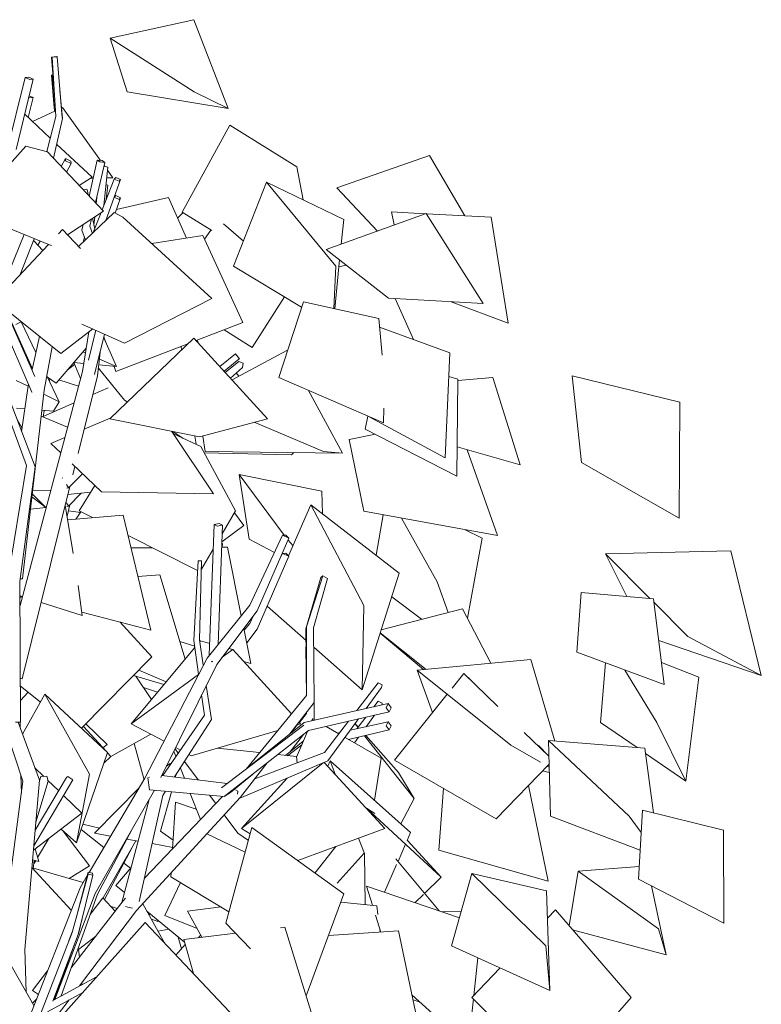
# Model space of a CAD drawing. Header units: millimetres. Extents: x -76432 to -27350, y -300 to 6935.
# Tile 27 of 75: x -70189 to -68536, y 3771 to 5966. Entities that reach past the tile are written whole.
import ezdxf

# ---------------------------------------------------------------- set-up
doc = ezdxf.new("R2010")
doc.units = ezdxf.units.MM
doc.header["$MEASUREMENT"] = 0
doc.layers.add('Nouveau_VRD _ Végétation.VRD', color=7, linetype='Continuous')

# ---------------------------------------------------------------- blocks, each defined once
blk = doc.blocks.new('Élément de coupe_43')
at = {"layer": 'Nouveau_VRD _ Végétation.VRD', "color": 7, "linetype": 'Continuous', "lineweight": 15}
for p, q in [((-69882.3, 4466.5), (-69913.3, 4477)), ((-69912.3, 4271.5), (-69934.3, 4352)), ((-70011.8, 4163.6), (-70048.6, 4172.2)), ((-70033.8, 4079.8), (-70092.3, 4157.1)), ((-70001.7, 4120.6), (-70052.6, 4160.7)), ((-69942.6, 4074.1), (-69957.5, 4085.8)), ((-70079.1, 4051.2), (-70033.8, 4079.8)), ((-69972.5, 3984.4), (-69985.8, 3988.6)), ((-69881.3, 3955.8), (-69895.9, 3960.3)), ((-69881.3, 3955.8), (-69882.1, 3958.7)), ((-69881.3, 3955.8), (-69881.7, 3958.4)), ((-69857.1, 3938.1), (-69881.2, 3933.8)), ((-69829.1, 3894.6), (-69836.1, 3920.7))]:
    blk.add_line(p, q, dxfattribs=at)
blk = doc.blocks.new('Élément de coupe_44')
at = {"layer": 'Nouveau_VRD _ Végétation.VRD', "color": 7, "linetype": 'Continuous', "lineweight": 15}
for p, q in [((-69801, 5966.2), (-69988, 5924.9)), ((-69724.4, 5768.3), (-69801, 5966.2)), ((-69950.1, 5805.7), (-69988, 5924.9)), ((-69800.2, 5805.7), (-69988, 5924.9)), ((-70115.2, 5842.6), (-70118.4, 5842.3)), ((-70118.4, 5842.3), (-70117.3, 5842.1)), ((-70112.6, 5770), (-70118.4, 5842.3)), ((-70117.3, 5842.1), (-70115.1, 5842.3)), ((-70112.1, 5762), (-70117.3, 5842.1)), ((-70159.2, 5792.9), (-70168.1, 5796.8)), ((-69724.4, 5768.3), (-69950.1, 5805.7)), ((-69724.4, 5768.3), (-69800.2, 5805.7)), ((-70170.2, 5747.8), (-70159.2, 5792.9)), ((-70169, 5793), (-70167.1, 5792.1)), ((-70167.1, 5792.1), (-70159.2, 5792.9)), ((-70109.5, 5763.1), (-70161.2, 5739.5)), ((-70093.9, 5770.3), (-70096.2, 5769.2)), ((-70009.4, 5652.4), (-70093.9, 5770.3)), ((-69827.1, 5537.1), (-69721, 5731.3)), ((-69571.8, 5637.9), (-69721, 5731.3)), ((-69276.2, 5663.2), (-69482.6, 5591.1)), ((-69197.6, 5529), (-69276.2, 5663.2)), ((-69999.7, 5638.9), (-70001.4, 5641.2)), ((-69981.6, 5613.6), (-69993.9, 5630.8)), ((-69557.7, 5564.5), (-69571.8, 5637.9)), ((-70025.6, 5613.1), (-70030.8, 5613.1)), ((-70025.6, 5613.3), (-70030.5, 5613.3)), ((-69981.6, 5613.6), (-69995.6, 5613.5)), ((-69981.6, 5613.6), (-69995.6, 5613.5)), ((-69997.2, 5597.8), (-69993.2, 5596.9)), ((-69996.4, 5565.5), (-69993.2, 5596.9)), ((-69392.2, 5495), (-69482.6, 5591.1)), ((-69975.3, 5574), (-69978.5, 5570.5)), ((-69978.5, 5570.4), (-69967.8, 5565.6)), ((-69976.7, 5535.2), (-69964.5, 5569.1)), ((-69964.5, 5569.1), (-69975.3, 5574)), ((-69857.6, 5569.4), (-69973.9, 5542.9)), ((-69967.8, 5565.6), (-69964.5, 5569.1)), ((-69817.9, 5479.3), (-69857.6, 5569.4)), ((-69837.5, 5523.8), (-69825.3, 5536)), ((-69761.4, 5496.1), (-69827.1, 5537.1)), ((-69690.7, 5472.2), (-69735.4, 5510.9)), ((-69777.6, 5476.6), (-69763.2, 5497.2)), ((-70148.9, 5463.4), (-70144.1, 5472.6)), ((-70047.9, 5470), (-70045.3, 5481.9)), ((-69895.1, 5467.1), (-69781.5, 5485)), ((-69692.4, 5290.7), (-69781.5, 5485)), ((-69461.7, 5419.1), (-69477.9, 5415.3)), ((-69671.3, 5235.2), (-69599.4, 5348.4)), ((-69311.8, 5253.1), (-69352.2, 5344.6)), ((-69796.1, 5250.6), (-69692.4, 5290.7)), ((-69671.3, 5235.2), (-69733.4, 5274.8)), ((-69997.4, 5246.5), (-70001.7, 5259)), ((-69791.7, 5245.8), (-69792.8, 5251.9)), ((-69975.1, 5181.6), (-69814.6, 5243.5)), ((-69828.4, 5230.2), (-69829.6, 5237.7)), ((-69594.2, 5228.8), (-69716, 5162.9)), ((-69593, 5226.7), (-69594.2, 5228.8)), ((-70083.5, 5184.7), (-70066.9, 5197.3)), ((-70053.9, 5166), (-70068.8, 5201.9)), ((-69956, 5118.1), (-70014.1, 5189.1)), ((-69975.1, 5181.6), (-69979.1, 5193.3)), ((-70123.3, 5160.8), (-70122.4, 5165.9)), ((-70058.4, 5149.1), (-70102, 5163.2)), ((-69706.6, 5178.6), (-69700.7, 5171.2)), ((-68717.7, 5113.1), (-68957.8, 5172)), ((-68937.2, 4979.2), (-68957.8, 5172)), ((-69992.4, 5145.4), (-70026.4, 5130.4)), ((-69470.2, 4999.9), (-69546, 5139.8)), ((-69949.6, 5114), (-69956, 5118.1)), ((-70136.9, 5080.1), (-70135.2, 5095.1)), ((-70068.3, 5111.8), (-70136.8, 5081.5)), ((-68719.8, 4854.6), (-68717.7, 5113.1)), ((-70183.9, 5055.8), (-70195.2, 5074.4)), ((-70141.4, 5081.9), (-70082.7, 5058)), ((-69512.2, 5003.1), (-69667.1, 5068.5)), ((-69824.8, 5032.6), (-69848.1, 5047.8)), ((-69785.8, 5014.9), (-69846.6, 5042.6)), ((-69796.4, 5019.7), (-69799.2, 5037.9)), ((-69776.2, 5003.1), (-69781, 5037.9)), ((-69396.3, 5041.7), (-69455.2, 5030)), ((-69422.3, 4870.2), (-69455.2, 5030)), ((-69708.2, 4871.1), (-69785.8, 5014.9)), ((-69124.4, 4816.2), (-69191.8, 5007.3)), ((-69583.6, 4996.2), (-69778, 5000.4)), ((-69470.2, 4999.9), (-69776.2, 5003.1)), ((-69583.6, 4996.2), (-69578.3, 5001.1)), ((-69470.2, 4999.9), (-69512.2, 5003.1)), ((-68719.8, 4854.6), (-68937.2, 4979.2)), ((-69678.2, 4808), (-69700.5, 4952)), ((-69516, 4914.9), (-69700.5, 4952)), ((-69600.1, 4816.9), (-69700.5, 4952)), ((-70057, 4871.1), (-70022.2, 4927.5)), ((-70081.9, 4907.4), (-70031.3, 4912.8)), ((-70080.4, 4881.8), (-70052.3, 4910.5)), ((-69514.5, 4864.7), (-69516, 4914.9)), ((-70085, 4889.1), (-70080.4, 4881.8)), ((-70080.4, 4881.8), (-70084, 4880.8)), ((-70083.8, 4859.5), (-70077.5, 4884.7)), ((-69590.5, 4771.1), (-69540.4, 4884.6)), ((-69343.4, 4732.5), (-69540.4, 4884.6)), ((-69422.1, 4659.7), (-69540.4, 4884.6)), ((-70054, 4867.1), (-70080.9, 4871)), ((-70064.2, 4852.9), (-70058.9, 4859.8)), ((-70063.4, 4853), (-70052.8, 4869)), ((-70027, 4856), (-70057, 4871.1)), ((-69738.3, 4819.9), (-69708.2, 4871.1)), ((-69689.5, 4838.6), (-69710.5, 4867)), ((-69124.4, 4816.2), (-69422.3, 4870.2)), ((-69394.7, 4772.2), (-69379.5, 4862.4)), ((-69259.1, 4713.1), (-69338.2, 4854.9)), ((-69738.9, 4802.3), (-69689.5, 4838.6)), ((-69793, 4738.4), (-69947.7, 4816.1)), ((-69621.8, 4778), (-69678.2, 4808)), ((-69158.4, 4810.1), (-69198.3, 4829.6)), ((-69191.5, 4632.1), (-69158.4, 4810.1)), ((-69893.5, 4788.9), (-69941.1, 4788.5)), ((-69726.3, 4790.2), (-69739.4, 4790.1)), ((-69739.1, 4798.1), (-69737.6, 4798.3)), ((-69737.6, 4798.3), (-69739, 4799.1)), ((-69737.9, 4790.1), (-69737.6, 4798.3)), ((-69695.5, 4637.2), (-69726.3, 4790.2)), ((-69580.4, 4794), (-69591.3, 4805.7)), ((-69784.4, 4741.4), (-69758.3, 4785.8)), ((-69660.2, 4607.6), (-69589.3, 4769.9)), ((-69611.5, 4759.6), (-69603.8, 4776.2)), ((-69606.7, 4769.9), (-69606.9, 4770.1)), ((-69595.9, 4776.6), (-69603.8, 4776.2)), ((-69603.8, 4776.2), (-69589.3, 4769.9)), ((-69589.3, 4769.9), (-69595.9, 4776.6)), ((-68604.2, 4782.2), (-68883.7, 4775.5)), ((-68836.4, 4680.3), (-68883.7, 4775.5)), ((-68784.6, 4675.9), (-68883.7, 4775.5)), ((-68536.5, 4504.2), (-68604.2, 4782.2)), ((-69877, 4728.2), (-69925.8, 4724.6)), ((-69820.7, 4540.1), (-69877, 4728.2)), ((-69425.7, 4472), (-69343.4, 4732.5)), ((-69234.4, 4644.5), (-69259.1, 4713.1)), ((-70188.8, 4674.4), (-70187.8, 4681.3)), ((-70188.2, 4678.6), (-70183.6, 4679.2)), ((-69293.5, 4629.2), (-69360.1, 4679.4)), ((-69551.2, 4582.1), (-69638, 4658.4)), ((-69425.7, 4472), (-69422.1, 4659.7)), ((-68700.4, 4591.2), (-68776, 4667.2)), ((-69676.7, 4620), (-69668.9, 4636.6)), ((-69202.2, 4652.9), (-69383.4, 4605.8)), ((-69139.6, 4531.1), (-69202.2, 4652.9)), ((-69689, 4604.8), (-69676.7, 4620)), ((-69674, 4530.4), (-69689.8, 4608.9)), ((-69683.4, 4576.9), (-69660.2, 4607.6)), ((-69289.7, 4517), (-69385.7, 4598.6)), ((-69283.4, 4517.6), (-69385.6, 4598.9)), ((-68536.5, 4504.2), (-68700.4, 4591.2)), ((-69799.3, 4569.5), (-69832.6, 4579.9)), ((-69799.8, 4565.1), (-69799.6, 4569.6)), ((-69551.6, 4567.8), (-69551, 4569.6)), ((-69550.1, 4459.5), (-69551.6, 4567.8)), ((-69425.7, 4472), (-69533.9, 4567)), ((-68536.5, 4504.2), (-68765.2, 4582)), ((-69674, 4530.4), (-69690.3, 4535.5)), ((-68894.7, 4399), (-68883.7, 4532.2)), ((-68675.9, 4500.1), (-68759.1, 4533)), ((-69867.9, 4483.7), (-69935.9, 4504.2)), ((-69895.5, 4450.8), (-69930.9, 4502.7)), ((-69862.6, 4490.1), (-69924.1, 4516.2)), ((-68769, 4399), (-68840.3, 4516.1)), ((-68704.5, 4268.6), (-68675.9, 4500.1)), ((-69549.9, 4459.7), (-69549.9, 4459.7)), ((-69533, 4405.9), (-69533.3, 4443.1)), ((-69400.2, 4434), (-69390.1, 4447.1)), ((-69390.1, 4447.1), (-69381.6, 4442.3)), ((-69381.6, 4442.3), (-69382.5, 4437.9)), ((-69566.1, 4399.4), (-69549.9, 4419.2)), ((-69549.9, 4419.2), (-69549.9, 4421.8)), ((-69417.1, 4389.7), (-69398.3, 4415.4)), ((-69994.5, 4350.1), (-70042, 4396.1)), ((-69586.9, 4374.1), (-69570.2, 4394.5)), ((-69538, 4403.3), (-69536.1, 4407.7)), ((-69531.1, 4404.8), (-69536.1, 4407.7)), ((-69452.7, 4381.8), (-69368.1, 4400.7)), ((-69435.5, 4388.4), (-69441.9, 4396.5)), ((-69434.9, 4389.1), (-69441.7, 4396.8)), ((-69438, 4385.1), (-69418.1, 4410.8)), ((-69368.1, 4400.7), (-69372.6, 4391.6)), ((-69372.6, 4391.6), (-69365.6, 4382.5)), ((-69361.2, 4391.5), (-69368.1, 4400.7)), ((-69365.6, 4382.5), (-69361.2, 4391.5)), ((-68813.5, 4343.3), (-68894.7, 4399)), ((-68704.5, 4268.6), (-68769, 4399)), ((-69986.2, 4323.2), (-69896.8, 4372.8)), ((-69587.5, 4333.1), (-69556.8, 4372.5)), ((-69572.4, 4322), (-69548.1, 4379.2)), ((-69477.9, 4373.9), (-69506.2, 4390.4)), ((-69480.7, 4375.6), (-69475.8, 4376.7)), ((-69456.4, 4361.5), (-69365.6, 4382.5)), ((-69309.9, 4229.5), (-69420.7, 4369.7)), ((-69345, 4287.9), (-69418.2, 4370.3)), ((-70003.9, 4342.7), (-69994.5, 4350.1)), ((-69596.8, 4325.6), (-69557.4, 4357.4)), ((-69592.5, 4325.1), (-69560.8, 4349.3)), ((-69383.8, 4319.4), (-69464.2, 4366)), ((-69456.3, 4361.4), (-69456.2, 4361.5)), ((-69443.4, 4353.9), (-69434.1, 4366.6)), ((-68704.5, 4268.6), (-68794.5, 4330.3)), ((-69853.7, 4307.9), (-69862.3, 4301.5)), ((-69852.7, 4306.6), (-69853.7, 4307.9)), ((-69398.6, 4225.9), (-69383.8, 4319.4)), ((-69345, 4287.9), (-69309.9, 4229.5)), ((-70022.9, 4152.3), (-69923, 4253.4)), ((-69255.4, 4114.6), (-69245.1, 4252.4)), ((-69011.8, 4045.1), (-69055.7, 4258.8)), ((-69339.6, 4173.2), (-69309.9, 4229.5)), ((-69986.7, 4145.8), (-70022.9, 4152.3)), ((-70149.4, 4098.4), (-70124.4, 4140.7)), ((-70003.6, 4007.9), (-69930.3, 4135.6)), ((-69925.5, 4134.7), (-69950.6, 4139.3)), ((-69848.4, 4120.8), (-69894.3, 4129.1)), ((-70000.7, 4004.8), (-69938.9, 4120.7)), ((-69011.8, 4045.1), (-69255.4, 4114.6)), ((-70159, 4072.7), (-70157.3, 4092.1)), ((-70158, 4083.9), (-70153.7, 4091.1)), ((-70048, 4042.3), (-70158.9, 4074)), ((-69975.3, 4035.7), (-69941.2, 4075.6)), ((-69956.1, 4019.9), (-69975.3, 4035.7)), ((-69821.9, 3909), (-69906, 3978.4)), ((-69901.2, 3969.8), (-69898.7, 3972.5)), ((-69791.1, 3919.3), (-69786.2, 3925.3)), ((-69820.6, 3904.3), (-69841.4, 3880.5))]:
    blk.add_line(p, q, dxfattribs=at)
blk = doc.blocks.new('Élément de coupe_45')
at = {"layer": 'Nouveau_VRD _ Végétation.VRD', "color": 7, "linetype": 'Continuous', "lineweight": 15}
for p, q in [((-70106.8, 5883.8), (-70118.4, 5882.8)), ((-70105.8, 5883.6), (-70106.8, 5883.8)), ((-70118.4, 5882.8), (-70117.3, 5882.6)), ((-70112.6, 5810.5), (-70118.4, 5882.8)), ((-70117.3, 5882.6), (-70105.8, 5883.6)), ((-70108.7, 5750.4), (-70117.3, 5882.6)), ((-70095, 5747.1), (-70105.8, 5883.6)), ((-70218, 5672.1), (-70177, 5837)), ((-70197.2, 5676.7), (-70159.2, 5833.4)), ((-70169, 5837.8), (-70177, 5837)), ((-70177, 5837), (-70167.1, 5832.6)), ((-70159.2, 5833.4), (-70169, 5837.8)), ((-70167.1, 5832.6), (-70159.2, 5833.4)), ((-70094, 5745.6), (-70099.9, 5808.5)), ((-70121.2, 5702), (-70178.2, 5755.3)), ((-70128.9, 5672.1), (-70108.7, 5750.4)), ((-70114.1, 5657.6), (-70094, 5745.6)), ((-70028, 5614.9), (-70107, 5688.8)), ((-70258.1, 5592.6), (-70175.7, 5683.9)), ((-70127.4, 5671.7), (-70175.7, 5683.9)), ((-70002.9, 5539.4), (-70127.4, 5671.7)), ((-70096.6, 5638.9), (-70087.5, 5656.4)), ((-70075.3, 5650.8), (-70087.5, 5656.4)), ((-70087.5, 5656.4), (-70087.2, 5651.5)), ((-70087.2, 5651.5), (-70075, 5645.9)), ((-70085, 5626.6), (-70075, 5645.9)), ((-70075, 5645.9), (-70075.3, 5650.8)), ((-70034.4, 5572.8), (-70017, 5653)), ((-70020.7, 5558.3), (-69999.7, 5648.1)), ((-70017, 5653), (-70010.8, 5649)), ((-70005.9, 5652.1), (-70017, 5653)), ((-70010.8, 5649), (-69999.7, 5648.1)), ((-69999.7, 5648.1), (-70005.9, 5652.1)), ((-70001.8, 5639.4), (-69993.2, 5637.4)), ((-70001.8, 5551.6), (-69993.2, 5637.4)), ((-70056.5, 5596.4), (-70028, 5614.9)), ((-70005.5, 5542.2), (-69978.6, 5611)), ((-69997.2, 5518.5), (-69964.5, 5609.6)), ((-69975.3, 5614.5), (-69978.6, 5611)), ((-69978.6, 5611), (-69967.8, 5606.1)), ((-69964.5, 5609.6), (-69975.3, 5614.5)), ((-69967.8, 5606.1), (-69964.5, 5609.6)), ((-69712.5, 5416.8), (-69639, 5603.7)), ((-69467.3, 5520.9), (-69639, 5603.7)), ((-69484.4, 5416.8), (-69639, 5603.7)), ((-70047.3, 5586.6), (-70040.1, 5588.2)), ((-70040.1, 5588.2), (-70038.5, 5584.4)), ((-70036.8, 5575.4), (-70038.5, 5584.4)), ((-70018.7, 5556.2), (-70016.5, 5575.9)), ((-70119.5, 5462.4), (-70306.1, 5539.4)), ((-70082.7, 5486.7), (-70002.9, 5539.4)), ((-70058.1, 5460.2), (-69978.7, 5536.2)), ((-70025.4, 5491.5), (-70007.9, 5536.2)), ((-69959.5, 5525.9), (-69978.7, 5536.2)), ((-69283.4, 5534.4), (-69506, 5453.8)), ((-69285.4, 5533.7), (-69360.5, 5537.8)), ((-69354.7, 5508.6), (-69360.5, 5537.8)), ((-69156.3, 5333.5), (-69283.4, 5534.4)), ((-69138.3, 5525.8), (-69282.9, 5533.6)), ((-70032.8, 5505.8), (-70029, 5522.2)), ((-70022.2, 5499.7), (-70026.8, 5523.7)), ((-70023.8, 5508.2), (-70021.8, 5527)), ((-69760.9, 5344.5), (-69959.5, 5525.9)), ((-69472.8, 5465.8), (-69467.3, 5520.9)), ((-69100.4, 5289.5), (-69138.3, 5525.8)), ((-70103, 5488.8), (-70093.7, 5498.6)), ((-70054, 5455.8), (-70093.7, 5498.6)), ((-70050.8, 5497), (-70048.1, 5509.6)), ((-70042.7, 5474.9), (-70050.8, 5497)), ((-70027.4, 5489.6), (-70032.8, 5505.8)), ((-70237.1, 5346.3), (-70179.7, 5487.2)), ((-70188.3, 5398.1), (-70156.9, 5477.8)), ((-70159, 5472.4), (-70158.2, 5473.4)), ((-70137.9, 5451.7), (-70158.2, 5473.4)), ((-70244.1, 5338.9), (-70125.5, 5464.9)), ((-70119.5, 5462.4), (-70118.7, 5463)), ((-69367.6, 5345.5), (-69506, 5453.8)), ((-69487.2, 5321.8), (-69476.3, 5430.5)), ((-69561, 5325.2), (-69712.5, 5416.8)), ((-69489.1, 5322.2), (-69484.4, 5416.8)), ((-70097.7, 5222), (-70244.1, 5338.9)), ((-69955.9, 5245.2), (-69760.9, 5344.5)), ((-69612, 5168.5), (-69557.1, 5337.1)), ((-69388.9, 5300.2), (-69557.1, 5337.1)), ((-69156.3, 5333.5), (-69367.6, 5345.5)), ((-69100.4, 5289.5), (-69227.7, 5337.5)), ((-70155.5, 5170.3), (-70220, 5317.8)), ((-70161.3, 5189), (-70219.9, 5318.2)), ((-70162.4, 5135.5), (-70229.6, 5293.6)), ((-70185.9, 5292.4), (-70198, 5286.7)), ((-70185.9, 5292.4), (-70153.4, 5223.9)), ((-69381.6, 5218.5), (-69388.9, 5300.2)), ((-70097.7, 5222), (-70026.5, 5276.6)), ((-69955.9, 5245.2), (-70050.9, 5287.5)), ((-70049.6, 5182.1), (-70035.2, 5269.9)), ((-70036.4, 5206.9), (-70019.8, 5273.7)), ((-69230.3, 5223.1), (-69387.2, 5280.9)), ((-70161.9, 5186.4), (-70145.2, 5259.9)), ((-70022.3, 5175.3), (-70000.2, 5264.9)), ((-69801.3, 5256.3), (-69988.7, 5076.5)), ((-69637.2, 5076.5), (-69801.3, 5256.3)), ((-70134.6, 5140.5), (-70116.7, 5237.1)), ((-70108.2, 5156), (-70041.1, 5234.1)), ((-70016, 5172.2), (-70010, 5225.1)), ((-69743.2, 5192.6), (-69708.2, 5221)), ((-69733.8, 5182.3), (-69701, 5209)), ((-69731.3, 5179.6), (-69700.8, 5204.4)), ((-69708.2, 5221), (-69699.7, 5210.4)), ((-69699.7, 5210.4), (-69701, 5209)), ((-69700.8, 5204.4), (-69691.5, 5200.1)), ((-69241.3, 4989), (-69230.3, 5223.1)), ((-70188.7, 4660.1), (-70049.6, 5182.1)), ((-69719.8, 5167), (-69692.6, 5191)), ((-69691.5, 5200.1), (-69692.6, 5191)), ((-70174.5, 4972.4), (-70247.9, 5171.9)), ((-70154.6, 4969), (-70235.2, 5178.4)), ((-70170.5, 5148.9), (-70197.1, 5162.1)), ((-70128.8, 5172.2), (-70101.2, 5114.3)), ((-70108.2, 5156), (-70127.5, 5169.5)), ((-70059.2, 4998.6), (-70016, 5172.2)), ((-69378.2, 5067), (-69612, 5168.5)), ((-69212.9, 5164.7), (-69232.8, 5170.4)), ((-69215.3, 4948.7), (-69212.9, 5164.7)), ((-69135.1, 5168.5), (-69212.9, 5161.6)), ((-69074, 4973.5), (-69135.1, 5168.5)), ((-70185, 5048), (-70171.4, 5145)), ((-70183.2, 4719.8), (-70134.6, 5140.5)), ((-70171.4, 5145), (-70169.6, 5152.6)), ((-70162.4, 5135.5), (-70161.8, 5135.7)), ((-70101.2, 5114.3), (-70135.7, 5131.5)), ((-70177.9, 5098.8), (-70196.6, 5100.3)), ((-70114.3, 5093.4), (-70139.8, 5095.5)), ((-70114.3, 5093.4), (-70101.2, 5114.3)), ((-69378.2, 5067), (-69377.9, 5099.9)), ((-69987.6, 5077.5), (-70045.7, 5052.9)), ((-69788.9, 5035.8), (-69988.7, 5076.5)), ((-69788.9, 5035.8), (-69637.2, 5076.5)), ((-69419.2, 5053.5), (-69413.8, 5082.5)), ((-69241.3, 4989), (-69410.3, 5081)), ((-69215.3, 4948.7), (-69419.2, 5053.5)), ((-70088.9, 5034.6), (-70120, 5021.4)), ((-69757.7, 4908.7), (-69850.4, 5048.3)), ((-70098, 5000.3), (-70120, 5021.4)), ((-69074, 4973.5), (-69214.6, 5013.9)), ((-70216.8, 4713.9), (-70174.5, 4972.4)), ((-70188.9, 4713.7), (-70154.6, 4969)), ((-70007.4, 4913.3), (-70072.6, 4975.9)), ((-70071, 4951.4), (-70066.4, 4969.9)), ((-70095, 4944.5), (-70094.5, 4944.6)), ((-70094.5, 4944.6), (-70094.3, 4944.3)), ((-70080.4, 4922.3), (-70049.6, 4953.8)), ((-70184.2, 4496.6), (-70077.5, 4925.2)), ((-70085, 4929.6), (-70080.4, 4922.3)), ((-70080.4, 4922.3), (-70084, 4921.3)), ((-70131.2, 4878.5), (-70162.1, 4902.3)), ((-70161.4, 4908.9), (-70131.2, 4878.5)), ((-69757.7, 4908.7), (-70007.4, 4913.3)), ((-70165.3, 4874.6), (-70131.2, 4878.5)), ((-69766.9, 4549.1), (-69756.3, 4840.9)), ((-69744.7, 4842.8), (-69756.3, 4840.9)), ((-69756.3, 4840.9), (-69749.2, 4836.9)), ((-69749.2, 4836.9), (-69737.6, 4838.8)), ((-69747.2, 4573.4), (-69737.6, 4838.8)), ((-69737.6, 4838.8), (-69744.7, 4842.8)), ((-69676.7, 4660.5), (-69603.8, 4816.7)), ((-69660.2, 4648.2), (-69589.3, 4810.5)), ((-69595.9, 4817.1), (-69603.8, 4816.7)), ((-69603.8, 4816.7), (-69589.3, 4810.5)), ((-69589.3, 4810.5), (-69595.9, 4817.1)), ((-69801, 4581.8), (-69791.9, 4759.8)), ((-69791.9, 4759.8), (-69785.6, 4759.6)), ((-69790.2, 4759.8), (-69791.9, 4759.8)), ((-69783.9, 4759.5), (-69790.2, 4759.8)), ((-69788.7, 4583.5), (-69783.9, 4759.5)), ((-69785.6, 4759.6), (-69783.9, 4759.5)), ((-69551.6, 4608.3), (-69517.9, 4722.7)), ((-69550, 4612.8), (-69514, 4726.2)), ((-69517.9, 4722.7), (-69514, 4726.2)), ((-69514, 4726.2), (-69503.7, 4720)), ((-70187.7, 4400), (-70188.9, 4713.7)), ((-70188.2, 4719.2), (-70183.2, 4719.8)), ((-69534.3, 4610.3), (-69503.7, 4720)), ((-68947.6, 4555.9), (-68937.9, 4689)), ((-68777, 4675.2), (-68937.9, 4689)), ((-69771.9, 4542.9), (-69676.7, 4660.5)), ((-68752.8, 4483.6), (-68777, 4675.2)), ((-69750.3, 4528.8), (-69660.2, 4648.2)), ((-69549.9, 4459.7), (-69550, 4612.8)), ((-69549.9, 4488.7), (-69551.6, 4608.3)), ((-69533, 4443.5), (-69534.3, 4610.3)), ((-69790.5, 4507), (-69801, 4581.8)), ((-69780.2, 4526.8), (-69788.7, 4583.5)), ((-69788.1, 4579.1), (-69786.6, 4580.9)), ((-69786.6, 4580.9), (-69765.9, 4575.5)), ((-69941, 4396.5), (-69798.8, 4566.3)), ((-69738.4, 4544.5), (-69714.5, 4562)), ((-69723.4, 4564.3), (-69714.5, 4562)), ((-69583.6, 4418.6), (-69714.5, 4562)), ((-68752.8, 4483.6), (-68947.6, 4555.9)), ((-70182.2, 4268.6), (-70266.9, 4522.7)), ((-69910.3, 4274.8), (-69771.9, 4542.9)), ((-69874.8, 4276.3), (-69750.3, 4528.8)), ((-69761.8, 4535.6), (-69760.2, 4534.6)), ((-69760.2, 4534.6), (-69758.7, 4534.9)), ((-69050.1, 4539.5), (-69303.8, 4515.7)), ((-68996.3, 4357.8), (-69050.1, 4539.5)), ((-69941, 4396.5), (-69790.9, 4506.1)), ((-69269.3, 4421.2), (-69303.8, 4515.7)), ((-69094.4, 4348.3), (-69303.8, 4515.7)), ((-69225.7, 4475.6), (-69199.6, 4508.2)), ((-69182.1, 4492.1), (-69199.6, 4508.2)), ((-69123.8, 4434.5), (-69199.6, 4508.2)), ((-70188.1, 4498), (-70184.2, 4496.6)), ((-70184.2, 4496.6), (-70188.1, 4497.4)), ((-69762.1, 4405.6), (-69773.5, 4481.7)), ((-69438, 4425.6), (-69390.1, 4487.6)), ((-69390.1, 4487.6), (-69381.6, 4482.8)), ((-69381.6, 4482.8), (-69382.9, 4476.9)), ((-69777.6, 4415.7), (-69783.9, 4460.5)), ((-69684.9, 4295.1), (-69549.9, 4459.7)), ((-69417.1, 4430.2), (-69382.9, 4476.9)), ((-69354.1, 4315.2), (-69236.6, 4462)), ((-69587.5, 4373.6), (-69533, 4443.5)), ((-69555.6, 4399.4), (-69368.1, 4441.2)), ((-69368.1, 4441.2), (-69372.6, 4432.1)), ((-69361.2, 4432.1), (-69368.1, 4441.2)), ((-69870.3, 4281), (-69777.6, 4415.7)), ((-69545.5, 4381.3), (-69365.6, 4423)), ((-69372.6, 4432.1), (-69365.6, 4423)), ((-69365.6, 4423), (-69361.2, 4432.1)), ((-70198.5, 4399.9), (-70187.7, 4400)), ((-70145.3, 4270.7), (-70193.1, 4400)), ((-70188.2, 4386.7), (-70188.4, 4400)), ((-69867.7, 4357.2), (-69941, 4396.5)), ((-69844, 4277.7), (-69762.1, 4405.6)), ((-69739.3, 4253.6), (-69556.3, 4393.3)), ((-69682.1, 4297.2), (-69555.6, 4399.4)), ((-69571.6, 4394.1), (-69563.4, 4396.5)), ((-69563.4, 4396.5), (-69566.8, 4400.2)), ((-69509.8, 4332.5), (-69456.2, 4402)), ((-69502.9, 4313.4), (-69434.1, 4407.1)), ((-69807.4, 4324.9), (-69613.9, 4381.6)), ((-69733.7, 4234.2), (-69545.5, 4381.3)), ((-69010, 4323.9), (-69064.8, 4377.2)), ((-69028.5, 4310.5), (-69094.4, 4348.3)), ((-69033.2, 4347.6), (-69010, 4324.2)), ((-69006, 4190), (-69011.1, 4359)), ((-68796, 4341.9), (-69011.1, 4359)), ((-68830.9, 4190), (-69011.1, 4359)), ((-69841.2, 4323.2), (-69845.8, 4335)), ((-69836.1, 4330.7), (-69843.2, 4340.3)), ((-69831.3, 4337.7), (-69841.7, 4343.3)), ((-69807.4, 4324.9), (-69812.1, 4327.5)), ((-69654.7, 4331.9), (-69748.8, 4342.1)), ((-69665.5, 4273.6), (-69509.8, 4332.5)), ((-69572.5, 4323), (-69614.3, 4327.5)), ((-68776.7, 4197.6), (-68796, 4341.9)), ((-69791.7, 4271.1), (-69822.1, 4311.9)), ((-69699.9, 4230), (-69502.9, 4313.4)), ((-69697.3, 4232.8), (-69637.7, 4309.2)), ((-69695.2, 4163), (-69512.7, 4309.2)), ((-69570.9, 4309.4), (-69572.5, 4323)), ((-69375.5, 4163), (-69510.4, 4310.2)), ((-69502.7, 4301.8), (-69497.3, 4314)), ((-69318.2, 4154.1), (-69497.3, 4314)), ((-69486.2, 4283.7), (-69497.3, 4314)), ((-69127.6, 4184.6), (-69354.1, 4315.2)), ((-69127.6, 4184.6), (-69009.5, 4306.5)), ((-70185.7, 4241.9), (-70186.5, 4281.5)), ((-70135.6, 4279), (-70155.5, 4298.3)), ((-69872.3, 4281.2), (-69727, 4263)), ((-69822.4, 4275), (-69831.2, 4297.6)), ((-69719.2, 4243.4), (-69670.6, 4283.5)), ((-69008.9, 4287.8), (-69023.9, 4291.7)), ((-69009.3, 4299.4), (-69013.8, 4302)), ((-70221.2, 3973.8), (-70182.2, 4268.6)), ((-70178.1, 3892.8), (-70145.3, 4270.7)), ((-70158, 4124.4), (-70071, 4271.5)), ((-70155, 4158.8), (-70085.4, 4276.5)), ((-70153.4, 4177.2), (-70126, 4268.5)), ((-70145.4, 4269.2), (-70142.3, 4278.7)), ((-70142.3, 4278.7), (-70129, 4279.2)), ((-70129, 4279.2), (-70126, 4268.5)), ((-70102.7, 4247.2), (-70126.5, 4270.2)), ((-70085.4, 4276.5), (-70082.4, 4278.9)), ((-70082.4, 4278.9), (-70071, 4271.5)), ((-70034.8, 4064.7), (-69910.3, 4274.8)), ((-69900.3, 4277), (-69904.1, 4275.6)), ((-69904.1, 4275.6), (-69900.2, 4249.1)), ((-69695.2, 4163), (-69593.4, 4275.1)), ((-70021.3, 4017.6), (-69889, 4248.1)), ((-69900.2, 4249.1), (-69733.7, 4234.2)), ((-69870.6, 4236.1), (-69864.3, 4245.9)), ((-69786.5, 4182.8), (-69809.2, 4241)), ((-69733.7, 4234.2), (-69719.2, 4243.4)), ((-69708.4, 4249.2), (-69703.4, 4246.1)), ((-69703.4, 4246.1), (-69703.7, 4239.2)), ((-70050.6, 4196.8), (-70091.7, 4236.5)), ((-69961.9, 3998.1), (-69900.7, 4227.7)), ((-69928.7, 3980.2), (-69697.3, 4232.8)), ((-69922.9, 4000), (-69870.6, 4236.1)), ((-69911.5, 4051.7), (-69737.1, 4234.5)), ((-69752.4, 4218.5), (-69766.4, 4237.2)), ((-70158.9, 4114.5), (-70050.6, 4196.8)), ((-69416.8, 4208.1), (-69416.5, 4208.5)), ((-69398.1, 4196.1), (-69416.5, 4208.5)), ((-69250.3, 4054.3), (-69416.5, 4208.5)), ((-68810.1, 4049.9), (-68801.5, 4203.7)), ((-68620.8, 4159), (-68801.5, 4203.7)), ((-69703.3, 4152.5), (-69733.6, 4193.2)), ((-68806.5, 4114.7), (-69006, 4190)), ((-68804.3, 4153.9), (-68830.9, 4190)), ((-70016.2, 4016.3), (-69938.9, 4161.2)), ((-69686.8, 4109.8), (-69772.1, 4151.2)), ((-69730, 3951.9), (-69671.8, 4164.7)), ((-69679.6, 4136), (-69703.3, 4152.5)), ((-69675.5, 4151.1), (-69695.2, 4163)), ((-69466.8, 4017.1), (-69671.8, 4164.7)), ((-69569.7, 4091.1), (-69375.5, 4163)), ((-69326, 4136.1), (-69318.2, 4154.1)), ((-68620.1, 3951.7), (-68620.8, 4159)), ((-69421.2, 4106.7), (-69434, 4141.4)), ((-69346.2, 4089.6), (-69329.6, 4127.9)), ((-69325.6, 4137), (-69250.3, 4054.3)), ((-69531.3, 4063.5), (-69484.4, 4122.7)), ((-69482.1, 4041.2), (-69421.7, 4107.9)), ((-69419.4, 3993.2), (-69421.2, 4106.7)), ((-69254.4, 3979.3), (-69351.1, 4095.4)), ((-70062.8, 3965.9), (-70036.9, 4065.1)), ((-70027, 4063.2), (-70036.9, 4065.1)), ((-70036.9, 4065.1), (-70036.5, 4061)), ((-70026.6, 4059.1), (-70027, 4063.2)), ((-69376.1, 4020.8), (-69349.3, 4082.6)), ((-69226.9, 3901), (-69181.7, 4062.5)), ((-69015.1, 4023.5), (-69181.7, 4062.5)), ((-69016.8, 3901), (-69181.7, 4062.5)), ((-68964.7, 3945.5), (-68944.4, 4067.8)), ((-68808.5, 4077.9), (-68944.4, 4067.8)), ((-68765.5, 3938.9), (-68944.4, 4067.8)), ((-70072.4, 3931), (-70036.5, 4061)), ((-70059.2, 3926.1), (-70026.6, 4059.1)), ((-70054.8, 4030.8), (-70038.8, 4057.9)), ((-70036.5, 4061), (-70026.6, 4059.1)), ((-69286.8, 4018.2), (-69250.3, 4054.3)), ((-68620.1, 3951.7), (-68810.1, 4049.9)), ((-70172.6, 3729.1), (-70054.8, 4030.8)), ((-69209.3, 3963.9), (-69416.1, 4034.5)), ((-69402.9, 3991.5), (-69416.1, 4034.5)), ((-69007.5, 3801.9), (-69015.1, 4023.5)), ((-68748.7, 3881.4), (-68781.4, 4035.1)), ((-70111.3, 3781.5), (-70021.3, 4017.6)), ((-70096.7, 3789.5), (-70016.2, 4016.3)), ((-70074.5, 3852.2), (-69959.1, 4001.8)), ((-69959.1, 4001.8), (-69953.4, 4007.7)), ((-69551, 3789.7), (-69466.8, 4017.1)), ((-69393.1, 3990.5), (-69473.6, 3998.7)), ((-69307.8, 3997.5), (-69289.5, 4015.6)), ((-70157.6, 3768), (-70279.9, 3982.7)), ((-70056.6, 3933.8), (-70047.2, 3974.9)), ((-70055.8, 3811.8), (-69928.7, 3980.2)), ((-69953.2, 3989), (-69948.5, 3987.5)), ((-69948.5, 3987.5), (-69938, 3985.2)), ((-69866, 3906.5), (-69915.2, 3995)), ((-69390.8, 3971), (-69393.1, 3990.5)), ((-69205.4, 3977.9), (-69248.4, 3977.2)), ((-69013, 3962.7), (-68995.4, 3981.1)), ((-68826.8, 3786), (-68995.4, 3981.1)), ((-70099.3, 3740.7), (-69910.1, 3953)), ((-69708.8, 3740.7), (-69910.1, 3953)), ((-69674.9, 3894.6), (-69730, 3951.9)), ((-69384.5, 3931.8), (-69396.1, 3969.4)), ((-70210.6, 3575.2), (-70072.4, 3931)), ((-70079.5, 3912.8), (-70071.6, 3934.1)), ((-70059.2, 3926.1), (-70056.6, 3933.8)), ((-69598.1, 3942.7), (-69608, 3941.5)), ((-69524.6, 3704), (-69598.1, 3942.7)), ((-69345.3, 3934.4), (-69501.3, 3924)), ((-69386.1, 3931.7), (-69387, 3939.9)), ((-69287.1, 3660.5), (-69345.3, 3934.4)), ((-68748.7, 3881.4), (-68956.9, 3936.5)), ((-68748.7, 3881.4), (-68765.5, 3938.9)), ((-70115.2, 3777.5), (-70059.2, 3926.1)), ((-70111.6, 3781.3), (-70064.1, 3913.1)), ((-70058.1, 3893.3), (-70020, 3922.9)), ((-69708.3, 3929.4), (-69823.7, 3915.3)), ((-69802.3, 3839.3), (-69823.7, 3915.3)), ((-70174.9, 3798.4), (-70178.1, 3893.3)), ((-70056.4, 3875.6), (-70058.1, 3893.3)), ((-69007.5, 3801.9), (-69226.9, 3901)), ((-69007.5, 3801.9), (-69016.8, 3901)), ((-69177.3, 3790.3), (-69168.1, 3874.4)), ((-69181.3, 3786), (-69118.4, 3852)), ((-70114, 3780), (-70017, 3833.1)), ((-70049.8, 3815.2), (-70050.7, 3818.7)), ((-70127.7, 3754.2), (-70048.8, 3797.4)), ((-70105.6, 3745.9), (-70079.4, 3780.7)), ((-69189.4, 3678.4), (-69315.1, 3792.1)), ((-69297, 3775.7), (-69312.6, 3780.5)), ((-69189.4, 3678.4), (-69178.1, 3782.7)), ((-69122, 3726.8), (-69181.3, 3786)), ((-68889.1, 3714.2), (-68826.8, 3786))]:
    blk.add_line(p, q, dxfattribs=at)
blk = doc.blocks.new('Élément de coupe_48')
at = {"layer": 'Nouveau_VRD _ Végétation.VRD', "color": 7, "linetype": 'Continuous', "lineweight": 15}
for p, q in [((-69973.3, 5192.7), (-70002.2, 5257.1)), ((-70042.9, 5223.1), (-70048.2, 5225.9)), ((-69973.3, 5192.7), (-70011.8, 5209.3)), ((-70046.7, 5199.9), (-70068.6, 5202.1)), ((-69973.3, 5192.7), (-70013.3, 5196.6)), ((-70120.5, 4916.2), (-70160.5, 4916.9)), ((-70069.9, 4775.8), (-70087.8, 4883.9)), ((-69958.6, 4861.7), (-70082.4, 4851.4)), ((-69897.3, 4605.4), (-69958.6, 4861.7)), ((-70050, 4637.5), (-70059, 4704.7)), ((-70183.4, 4679.9), (-70188.8, 4681.6)), ((-70050, 4637.5), (-70141.8, 4666.7)), ((-69897.3, 4605.4), (-70051, 4645.1)), ((-69895.2, 4545.6), (-69966.5, 4623.3)), ((-70051.7, 4386.2), (-69895.2, 4545.6)), ((-70142.9, 4444.7), (-70188, 4480.7)), ((-70187.9, 4448.2), (-70170.8, 4467)), ((-70183.2, 4373.2), (-70133, 4462.2)), ((-69993.8, 4332.1), (-70133, 4462.2)), ((-70033.7, 4284.2), (-70133, 4462.2)), ((-69997, 4335.1), (-70047.4, 4390.5)), ((-70062.9, 4130.6), (-69993.8, 4332.1)), ((-69986.1, 4323.1), (-69993.9, 4331.7)), ((-70001.9, 4308.3), (-69986.1, 4323.1)), ((-70062.9, 4130.6), (-70033.7, 4284.2)), ((-69842.4, 4277.5), (-69841.1, 4282.1)), ((-69875.3, 4156.5), (-69851.3, 4244.7)), ((-69848.6, 4117.7), (-69842.1, 4221.3)), ((-69795.7, 4206.2), (-69842.1, 4221.3)), ((-70062.9, 4130.6), (-70097.1, 4161.5)), ((-69847.4, 4136.8), (-69875.3, 4156.5)), ((-70146.8, 4089.2), (-70155, 4117.5)), ((-70146.8, 4089.2), (-70160.7, 4093.1)), ((-70074.5, 3980.5), (-70162.2, 4076.2)), ((-69852.5, 4055), (-69851.9, 4064.1)), ((-69866.2, 3968.9), (-69831, 4042.1)), ((-69723, 3977.3), (-69852.5, 4055)), ((-70032.2, 3971.3), (-70004.1, 4008.4)), ((-69976.8, 3978.8), (-70004.1, 4008.4)), ((-69740.6, 3987.8), (-69815.5, 3978.3)), ((-69783.4, 3920.2), (-69815.5, 3978.3)), ((-69794.2, 3939.7), (-69866.2, 3968.9)), ((-70160.5, 3801.5), (-70127.1, 3845.7)), ((-70147.7, 3792.8), (-70160.5, 3801.5)), ((-70160.8, 3773.6), (-70151.5, 3783.1))]:
    blk.add_line(p, q, dxfattribs=at)

msp = doc.modelspace()

# ---------------------------------------------------------------- block references
at = {"layer": 'Nouveau_VRD _ Végétation.VRD', "lineweight": 0}
for name in ['Élément de coupe_48', 'Élément de coupe_44', 'Élément de coupe_45', 'Élément de coupe_43']:
    msp.add_blockref(name, (0, 0), dxfattribs=at)

doc.saveas('drawing.dxf')
